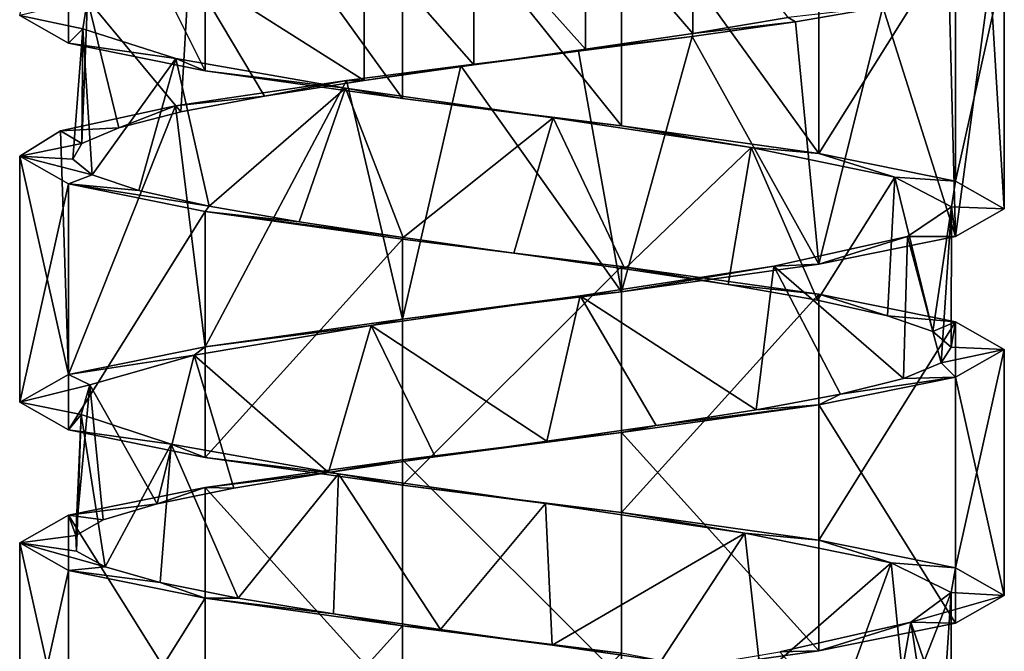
# Model space of a CAD drawing. Header units: millimetres. Extents: x -125 to 171, y -35 to 1363.
# Tile 176 of 256: x 41 to 55, y 304 to 313. Entities that reach past the tile are written whole.
import ezdxf

# ---------------------------------------------------------------- set-up
doc = ezdxf.new("R2010")
doc.units = ezdxf.units.MM
doc.header["$LTSCALE"] = 65.185185
for name, color, linetype in [('1778', 7, 'CONTINUOUS'), ('1779', 7, 'CONTINUOUS'), ('1781', 7, 'CONTINUOUS'), ('1782', 7, 'CONTINUOUS'), ('1783', 7, 'CONTINUOUS'), ('2075', 7, 'CONTINUOUS'), ('2076', 7, 'CONTINUOUS'), ('2149', 7, 'CONTINUOUS'), ('2150', 7, 'CONTINUOUS'), ('2151', 7, 'CONTINUOUS')]:
    doc.layers.add(name, color=color, linetype=linetype)

msp = doc.modelspace()

# ---------------------------------------------------------------- linework, layer by layer
at = {"layer": '1778', "linetype": 'CONTINUOUS'}
for points in [[(49.107, 314.522, 6.162), (50.632, 312.746, 5.696), (50.632, 314.746, 5.696), (49.107, 314.522, 6.162)], [(50.632, 312.746, 5.696), (51.989, 312.97, 4.86), (50.632, 314.746, 5.696), (50.632, 312.746, 5.696)], [(47.515, 314.299, 6.226), (49.107, 312.522, 6.162), (49.107, 314.522, 6.162), (47.515, 314.299, 6.226)], [(49.107, 312.522, 6.162), (50.632, 312.746, 5.696), (49.107, 314.522, 6.162), (49.107, 312.522, 6.162)], [(45.957, 314.075, 5.886), (47.515, 312.299, 6.226), (47.515, 314.299, 6.226), (45.957, 314.075, 5.886)], [(47.515, 312.299, 6.226), (49.107, 312.522, 6.162), (47.515, 314.299, 6.226), (47.515, 312.299, 6.226)], [(45.957, 312.075, 5.886), (47.515, 312.299, 6.226), (45.957, 314.075, 5.886), (45.957, 312.075, 5.886)]]:
    msp.add_3dface(points, dxfattribs=at)
at = {"layer": '1779', "linetype": 'CONTINUOUS'}
for points in [[(53.333, 313.122, 4.604), (51.989, 312.97, 4.86), (52.092, 312.912, 5.722), (53.333, 313.122, 4.604)], [(52.092, 312.912, 5.722), (50.632, 312.746, 5.696), (50.621, 312.703, 6.515), (52.092, 312.912, 5.722)], [(51.989, 312.97, 4.86), (50.632, 312.746, 5.696), (52.092, 312.912, 5.722), (51.989, 312.97, 4.86)], [(50.621, 312.703, 6.515), (49.107, 312.522, 6.162), (49.005, 312.493, 6.936), (50.621, 312.703, 6.515)], [(50.632, 312.746, 5.696), (49.107, 312.522, 6.162), (50.621, 312.703, 6.515), (50.632, 312.746, 5.696)], [(49.005, 312.493, 6.936), (47.515, 312.299, 6.226), (47.334, 312.284, 6.962), (49.005, 312.493, 6.936)], [(49.107, 312.522, 6.162), (47.515, 312.299, 6.226), (49.005, 312.493, 6.936), (49.107, 312.522, 6.162)], [(47.334, 312.284, 6.962), (45.957, 312.075, 5.886), (45.705, 312.075, 6.592), (47.334, 312.284, 6.962)], [(47.515, 312.299, 6.226), (45.957, 312.075, 5.886), (47.334, 312.284, 6.962), (47.515, 312.299, 6.226)]]:
    msp.add_3dface(points, dxfattribs=at)
at = {"layer": '1781', "linetype": 'CONTINUOUS'}
for points in [[(45.957, 312.075, 5.886), (45.957, 314.075, 5.886), (43.468, 313.653, 4.24), (45.957, 312.075, 5.886)], [(43.468, 313.653, 4.24), (42.026, 313.231, 1.629), (43.353, 311.629, 4.112), (43.468, 313.653, 4.24)], [(44.542, 311.852, 5.166), (43.468, 313.653, 4.24), (43.353, 311.629, 4.112), (44.542, 311.852, 5.166)], [(45.957, 312.075, 5.886), (43.468, 313.653, 4.24), (44.542, 311.852, 5.166), (45.957, 312.075, 5.886)], [(42.026, 313.231, 1.629), (41.958, 312.809, -1.354), (41.945, 311.182, 1.293), (42.026, 313.231, 1.629)], [(42.469, 311.405, 2.793), (42.026, 313.231, 1.629), (41.945, 311.182, 1.293), (42.469, 311.405, 2.793)], [(43.353, 311.629, 4.112), (42.026, 313.231, 1.629), (42.469, 311.405, 2.793), (43.353, 311.629, 4.112)], [(41.945, 311.182, 1.293), (41.958, 312.809, -1.354), (41.817, 310.959, -0.29), (41.945, 311.182, 1.293)], [(41.817, 310.959, -0.29), (41.958, 312.809, -1.354), (42.091, 310.736, -1.854), (41.817, 310.959, -0.29)], [(41.958, 312.809, -1.354), (43.281, 312.387, -4.028), (42.091, 310.736, -1.854), (41.958, 312.809, -1.354)], [(42.091, 310.736, -1.854), (43.281, 312.387, -4.028), (42.752, 310.513, -3.299), (42.091, 310.736, -1.854)], [(42.752, 310.513, -3.299), (43.281, 312.387, -4.028), (43.755, 310.29, -4.53), (42.752, 310.513, -3.299)], [(43.281, 312.387, -4.028), (45.693, 311.965, -5.784), (43.755, 310.29, -4.53), (43.281, 312.387, -4.028)], [(43.755, 310.29, -4.53), (45.693, 311.965, -5.784), (45.036, 310.067, -5.469), (43.755, 310.29, -4.53)], [(45.036, 310.067, -5.469), (45.693, 311.965, -5.784), (46.512, 309.844, -6.055), (45.036, 310.067, -5.469)], [(45.693, 311.965, -5.784), (48.644, 311.543, -6.223), (46.512, 309.844, -6.055), (45.693, 311.965, -5.784)], [(46.512, 309.844, -6.055), (48.644, 311.543, -6.223), (48.088, 309.621, -6.25), (46.512, 309.844, -6.055)], [(48.088, 309.621, -6.25), (48.644, 311.543, -6.223), (49.663, 309.398, -6.041), (48.088, 309.621, -6.25)], [(48.644, 311.543, -6.223), (51.462, 311.121, -5.243), (49.663, 309.398, -6.041), (48.644, 311.543, -6.223)], [(49.663, 309.398, -6.041), (51.462, 311.121, -5.243), (51.134, 309.175, -5.442), (49.663, 309.398, -6.041)], [(51.134, 309.175, -5.442), (51.462, 311.121, -5.243), (52.406, 308.952, -4.492), (51.134, 309.175, -5.442)], [(51.462, 311.121, -5.243), (53.505, 310.699, -3.068), (52.406, 308.952, -4.492), (51.462, 311.121, -5.243)], [(52.406, 308.952, -4.492), (53.505, 310.699, -3.068), (53.398, 308.729, -3.251), (52.406, 308.952, -4.492)], [(53.398, 308.729, -3.251), (53.505, 310.699, -3.068), (54.045, 308.506, -1.801), (53.398, 308.729, -3.251)], [(53.505, 310.699, -3.068), (54.307, 310.277, -0.195), (54.045, 308.506, -1.801), (53.505, 310.699, -3.068)], [(54.307, 310.277, -0.195), (53.685, 309.855, 2.723), (54.163, 308.06, 1.348), (54.307, 310.277, -0.195)], [(54.045, 308.506, -1.801), (54.307, 310.277, -0.195), (54.306, 308.283, -0.234), (54.045, 308.506, -1.801)], [(54.306, 308.283, -0.234), (54.307, 310.277, -0.195), (54.163, 308.06, 1.348), (54.306, 308.283, -0.234)], [(53.685, 309.855, 2.723), (51.782, 309.433, 5.021), (53.626, 307.837, 2.843), (53.685, 309.855, 2.723)], [(54.163, 308.06, 1.348), (53.685, 309.855, 2.723), (53.626, 307.837, 2.843), (54.163, 308.06, 1.348)], [(51.782, 309.433, 5.021), (49.031, 309.011, 6.174), (51.532, 307.391, 5.197), (51.782, 309.433, 5.021)], [(52.73, 307.614, 4.154), (51.782, 309.433, 5.021), (51.532, 307.391, 5.197), (52.73, 307.614, 4.154)], [(53.626, 307.837, 2.843), (51.782, 309.433, 5.021), (52.73, 307.614, 4.154), (53.626, 307.837, 2.843)], [(49.031, 309.011, 6.174), (46.058, 308.59, 5.921), (48.555, 306.944, 6.23), (49.031, 309.011, 6.174)], [(50.11, 307.167, 5.904), (49.031, 309.011, 6.174), (48.555, 306.944, 6.23), (50.11, 307.167, 5.904)], [(51.532, 307.391, 5.197), (49.031, 309.011, 6.174), (50.11, 307.167, 5.904), (51.532, 307.391, 5.197)], [(46.058, 308.59, 5.921), (43.541, 308.168, 4.318), (45.453, 306.498, 5.68), (46.058, 308.59, 5.921)], [(46.969, 306.721, 6.154), (46.058, 308.59, 5.921), (45.453, 306.498, 5.68), (46.969, 306.721, 6.154)], [(48.555, 306.944, 6.23), (46.058, 308.59, 5.921), (46.969, 306.721, 6.154), (48.555, 306.944, 6.23)], [(43.541, 308.168, 4.318), (42.055, 307.746, 1.731), (43.013, 306.052, 3.687), (43.541, 308.168, 4.318)], [(44.105, 306.275, 4.84), (43.541, 308.168, 4.318), (43.013, 306.052, 3.687), (44.105, 306.275, 4.84)], [(45.453, 306.498, 5.68), (43.541, 308.168, 4.318), (44.105, 306.275, 4.84), (45.453, 306.498, 5.68)], [(42.055, 307.746, 1.731), (41.936, 307.324, -1.25), (41.856, 305.606, 0.756), (42.055, 307.746, 1.731)], [(42.247, 305.829, 2.295), (42.055, 307.746, 1.731), (41.856, 305.606, 0.756), (42.247, 305.829, 2.295)], [(43.013, 306.052, 3.687), (42.055, 307.746, 1.731), (42.247, 305.829, 2.295), (43.013, 306.052, 3.687)], [(41.856, 305.606, 0.756), (41.936, 307.324, -1.25), (41.866, 305.383, -0.832), (41.856, 305.606, 0.756)], [(41.866, 305.383, -0.832), (41.936, 307.324, -1.25), (42.275, 305.16, -2.367), (41.866, 305.383, -0.832)], [(41.936, 307.324, -1.25), (43.213, 306.902, -3.946), (42.275, 305.16, -2.367), (41.936, 307.324, -1.25)], [(42.275, 305.16, -2.367), (43.213, 306.902, -3.946), (43.059, 304.937, -3.748), (42.275, 305.16, -2.367)], [(43.059, 304.937, -3.748), (43.213, 306.902, -3.946), (44.165, 304.714, -4.888), (43.059, 304.937, -3.748)], [(43.213, 306.902, -3.946), (45.595, 306.48, -5.743), (44.165, 304.714, -4.888), (43.213, 306.902, -3.946)], [(44.165, 304.714, -4.888), (45.595, 306.48, -5.743), (45.523, 304.491, -5.712), (44.165, 304.714, -4.888)], [(45.523, 304.491, -5.712), (45.595, 306.48, -5.743), (47.045, 304.268, -6.167), (45.523, 304.491, -5.712)], [(45.595, 306.48, -5.743), (48.538, 306.058, -6.232), (47.045, 304.268, -6.167), (45.595, 306.48, -5.743)], [(47.045, 304.268, -6.167), (48.538, 306.058, -6.232), (48.632, 304.045, -6.224), (47.045, 304.268, -6.167)], [(48.538, 306.058, -6.232), (51.372, 305.636, -5.3), (48.632, 304.045, -6.224), (48.538, 306.058, -6.232)], [(48.632, 304.045, -6.224), (51.372, 305.636, -5.3), (50.182, 303.822, -5.879), (48.632, 304.045, -6.224)], [(50.182, 303.822, -5.879), (51.372, 305.636, -5.3), (51.596, 303.599, -5.154), (50.182, 303.822, -5.879)], [(51.372, 305.636, -5.3), (53.452, 305.214, -3.161), (51.596, 303.599, -5.154), (51.372, 305.636, -5.3)], [(51.596, 303.599, -5.154), (53.452, 305.214, -3.161), (52.781, 303.376, -4.096), (51.596, 303.599, -5.154)], [(52.781, 303.376, -4.096), (53.452, 305.214, -3.161), (53.661, 303.153, -2.774), (52.781, 303.376, -4.096)], [(53.452, 305.214, -3.161), (54.303, 304.792, -0.301), (53.661, 303.153, -2.774), (53.452, 305.214, -3.161)], [(53.661, 303.153, -2.774), (54.303, 304.792, -0.301), (54.179, 302.93, -1.273), (53.661, 303.153, -2.774)], [(54.303, 304.792, -0.301), (53.731, 304.37, 2.627), (54.302, 302.706, 0.311), (54.303, 304.792, -0.301)], [(54.179, 302.93, -1.273), (54.303, 304.792, -0.301), (54.302, 302.706, 0.311), (54.179, 302.93, -1.273)], [(53.731, 304.37, 2.627), (51.867, 303.948, 4.957), (53.357, 302.26, 3.317), (53.731, 304.37, 2.627)], [(54.022, 302.483, 1.874), (53.731, 304.37, 2.627), (53.357, 302.26, 3.317), (54.022, 302.483, 1.874)], [(54.302, 302.706, 0.311), (53.731, 304.37, 2.627), (54.022, 302.483, 1.874), (54.302, 302.706, 0.311)]]:
    msp.add_3dface(points, dxfattribs=at)
at = {"layer": '1782', "linetype": 'CONTINUOUS'}
for points in [[(45.705, 312.075, 6.592), (44.542, 311.852, 5.166), (43.276, 311.716, 5.111), (45.705, 312.075, 6.592)], [(45.705, 312.075, 6.592), (45.957, 312.075, 5.886), (44.542, 311.852, 5.166), (45.705, 312.075, 6.592)], [(44.542, 311.852, 5.166), (43.353, 311.629, 4.112), (43.276, 311.716, 5.111), (44.542, 311.852, 5.166)], [(43.276, 311.716, 5.111), (42.469, 311.405, 2.793), (41.638, 311.358, 2.785), (43.276, 311.716, 5.111)], [(43.353, 311.629, 4.112), (42.469, 311.405, 2.793), (43.276, 311.716, 5.111), (43.353, 311.629, 4.112)], [(42.469, 311.405, 2.793), (41.945, 311.182, 1.293), (41.638, 311.358, 2.785), (42.469, 311.405, 2.793)], [(41.638, 311.358, 2.785), (41.945, 311.182, 1.293), (41.06, 311, 0), (41.638, 311.358, 2.785)], [(41.945, 311.182, 1.293), (41.817, 310.959, -0.29), (41.06, 311, 0), (41.945, 311.182, 1.293)], [(41.817, 310.959, -0.29), (42.091, 310.736, -1.854), (41.06, 311, 0), (41.817, 310.959, -0.29)], [(41.06, 311, 0), (42.091, 310.736, -1.854), (41.753, 310.607, -3.037), (41.06, 311, 0)], [(42.091, 310.736, -1.854), (42.752, 310.513, -3.299), (41.753, 310.607, -3.037), (42.091, 310.736, -1.854)], [(42.752, 310.513, -3.299), (43.755, 310.29, -4.53), (41.753, 310.607, -3.037), (42.752, 310.513, -3.299)], [(41.753, 310.607, -3.037), (43.755, 310.29, -4.53), (43.696, 310.214, -5.473), (41.753, 310.607, -3.037)], [(43.755, 310.29, -4.53), (45.036, 310.067, -5.469), (43.696, 310.214, -5.473), (43.755, 310.29, -4.53)], [(45.036, 310.067, -5.469), (46.512, 309.844, -6.055), (43.696, 310.214, -5.473), (45.036, 310.067, -5.469)], [(43.696, 310.214, -5.473), (46.512, 309.844, -6.055), (46.502, 309.821, -6.824), (43.696, 310.214, -5.473)], [(46.512, 309.844, -6.055), (48.088, 309.621, -6.25), (46.502, 309.821, -6.824), (46.512, 309.844, -6.055)], [(46.502, 309.821, -6.824), (48.088, 309.621, -6.25), (49.618, 309.429, -6.824), (46.502, 309.821, -6.824)], [(48.088, 309.621, -6.25), (49.663, 309.398, -6.041), (49.618, 309.429, -6.824), (48.088, 309.621, -6.25)], [(49.663, 309.398, -6.041), (51.134, 309.175, -5.442), (49.618, 309.429, -6.824), (49.663, 309.398, -6.041)], [(49.618, 309.429, -6.824), (51.134, 309.175, -5.442), (52.424, 309.036, -5.473), (49.618, 309.429, -6.824)], [(51.134, 309.175, -5.442), (52.406, 308.952, -4.492), (52.424, 309.036, -5.473), (51.134, 309.175, -5.442)], [(52.406, 308.952, -4.492), (53.398, 308.729, -3.251), (52.424, 309.036, -5.473), (52.406, 308.952, -4.492)], [(52.424, 309.036, -5.473), (53.398, 308.729, -3.251), (54.367, 308.643, -3.037), (52.424, 309.036, -5.473)], [(53.398, 308.729, -3.251), (54.045, 308.506, -1.801), (54.367, 308.643, -3.037), (53.398, 308.729, -3.251)], [(54.045, 308.506, -1.801), (54.306, 308.283, -0.234), (54.367, 308.643, -3.037), (54.045, 308.506, -1.801)], [(54.367, 308.643, -3.037), (54.306, 308.283, -0.234), (55.06, 308.25, 0), (54.367, 308.643, -3.037)], [(54.306, 308.283, -0.234), (54.163, 308.06, 1.348), (55.06, 308.25, 0), (54.306, 308.283, -0.234)], [(55.06, 308.25, 0), (54.163, 308.06, 1.348), (54.367, 307.857, 3.037), (55.06, 308.25, 0)], [(54.163, 308.06, 1.348), (53.626, 307.837, 2.843), (54.367, 307.857, 3.037), (54.163, 308.06, 1.348)], [(54.367, 307.857, 3.037), (52.73, 307.614, 4.154), (52.424, 307.464, 5.473), (54.367, 307.857, 3.037)], [(53.626, 307.837, 2.843), (52.73, 307.614, 4.154), (54.367, 307.857, 3.037), (53.626, 307.837, 2.843)], [(52.73, 307.614, 4.154), (51.532, 307.391, 5.197), (52.424, 307.464, 5.473), (52.73, 307.614, 4.154)], [(52.424, 307.464, 5.473), (50.11, 307.167, 5.904), (49.618, 307.071, 6.824), (52.424, 307.464, 5.473)], [(51.532, 307.391, 5.197), (50.11, 307.167, 5.904), (52.424, 307.464, 5.473), (51.532, 307.391, 5.197)], [(50.11, 307.167, 5.904), (48.555, 306.944, 6.23), (49.618, 307.071, 6.824), (50.11, 307.167, 5.904)], [(49.618, 307.071, 6.824), (46.969, 306.721, 6.154), (46.502, 306.679, 6.824), (49.618, 307.071, 6.824)], [(48.555, 306.944, 6.23), (46.969, 306.721, 6.154), (49.618, 307.071, 6.824), (48.555, 306.944, 6.23)], [(46.502, 306.679, 6.824), (45.453, 306.498, 5.68), (43.696, 306.286, 5.473), (46.502, 306.679, 6.824)], [(46.969, 306.721, 6.154), (45.453, 306.498, 5.68), (46.502, 306.679, 6.824), (46.969, 306.721, 6.154)], [(45.453, 306.498, 5.68), (44.105, 306.275, 4.84), (43.696, 306.286, 5.473), (45.453, 306.498, 5.68)], [(43.696, 306.286, 5.473), (43.013, 306.052, 3.687), (41.753, 305.893, 3.037), (43.696, 306.286, 5.473)], [(44.105, 306.275, 4.84), (43.013, 306.052, 3.687), (43.696, 306.286, 5.473), (44.105, 306.275, 4.84)], [(43.013, 306.052, 3.687), (42.247, 305.829, 2.295), (41.753, 305.893, 3.037), (43.013, 306.052, 3.687)], [(41.753, 305.893, 3.037), (41.856, 305.606, 0.756), (41.06, 305.5, 0), (41.753, 305.893, 3.037)], [(42.247, 305.829, 2.295), (41.856, 305.606, 0.756), (41.753, 305.893, 3.037), (42.247, 305.829, 2.295)], [(41.856, 305.606, 0.756), (41.866, 305.383, -0.832), (41.06, 305.5, 0), (41.856, 305.606, 0.756)], [(41.866, 305.383, -0.832), (42.275, 305.16, -2.367), (41.06, 305.5, 0), (41.866, 305.383, -0.832)], [(41.06, 305.5, 0), (42.275, 305.16, -2.367), (41.753, 305.107, -3.037), (41.06, 305.5, 0)], [(42.275, 305.16, -2.367), (43.059, 304.937, -3.748), (41.753, 305.107, -3.037), (42.275, 305.16, -2.367)], [(41.753, 305.107, -3.037), (43.059, 304.937, -3.748), (43.696, 304.714, -5.473), (41.753, 305.107, -3.037)], [(43.059, 304.937, -3.748), (44.165, 304.714, -4.888), (43.696, 304.714, -5.473), (43.059, 304.937, -3.748)], [(44.165, 304.714, -4.888), (45.523, 304.491, -5.712), (43.696, 304.714, -5.473), (44.165, 304.714, -4.888)], [(43.696, 304.714, -5.473), (45.523, 304.491, -5.712), (46.502, 304.321, -6.824), (43.696, 304.714, -5.473)], [(45.523, 304.491, -5.712), (47.045, 304.268, -6.167), (46.502, 304.321, -6.824), (45.523, 304.491, -5.712)], [(47.045, 304.268, -6.167), (48.632, 304.045, -6.224), (46.502, 304.321, -6.824), (47.045, 304.268, -6.167)], [(46.502, 304.321, -6.824), (48.632, 304.045, -6.224), (49.618, 303.929, -6.824), (46.502, 304.321, -6.824)], [(48.632, 304.045, -6.224), (50.182, 303.822, -5.879), (49.618, 303.929, -6.824), (48.632, 304.045, -6.224)]]:
    msp.add_3dface(points, dxfattribs=at)
at = {"layer": '1783', "linetype": 'CONTINUOUS'}
for points in [[(41.958, 312.809, -1.354), (42.026, 313.231, 1.629), (41.06, 313, 0), (41.958, 312.809, -1.354)], [(41.753, 312.607, -3.037), (41.958, 312.809, -1.354), (41.06, 313, 0), (41.753, 312.607, -3.037)], [(43.281, 312.387, -4.028), (41.958, 312.809, -1.354), (41.753, 312.607, -3.037), (43.281, 312.387, -4.028)], [(43.696, 312.214, -5.473), (43.281, 312.387, -4.028), (41.753, 312.607, -3.037), (43.696, 312.214, -5.473)], [(45.693, 311.965, -5.784), (43.281, 312.387, -4.028), (43.696, 312.214, -5.473), (45.693, 311.965, -5.784)], [(46.502, 311.821, -6.824), (45.693, 311.965, -5.784), (43.696, 312.214, -5.473), (46.502, 311.821, -6.824)], [(48.644, 311.543, -6.223), (45.693, 311.965, -5.784), (46.502, 311.821, -6.824), (48.644, 311.543, -6.223)], [(49.618, 311.429, -6.824), (48.644, 311.543, -6.223), (46.502, 311.821, -6.824), (49.618, 311.429, -6.824)], [(51.462, 311.121, -5.243), (48.644, 311.543, -6.223), (49.618, 311.429, -6.824), (51.462, 311.121, -5.243)], [(52.424, 311.036, -5.473), (51.462, 311.121, -5.243), (49.618, 311.429, -6.824), (52.424, 311.036, -5.473)], [(53.505, 310.699, -3.068), (51.462, 311.121, -5.243), (52.424, 311.036, -5.473), (53.505, 310.699, -3.068)], [(54.367, 310.643, -3.037), (53.505, 310.699, -3.068), (52.424, 311.036, -5.473), (54.367, 310.643, -3.037)], [(54.307, 310.277, -0.195), (53.505, 310.699, -3.068), (54.367, 310.643, -3.037), (54.307, 310.277, -0.195)], [(55.06, 310.25, 0), (54.307, 310.277, -0.195), (54.367, 310.643, -3.037), (55.06, 310.25, 0)], [(53.685, 309.855, 2.723), (54.307, 310.277, -0.195), (54.367, 309.857, 3.037), (53.685, 309.855, 2.723)], [(54.367, 309.857, 3.037), (54.307, 310.277, -0.195), (55.06, 310.25, 0), (54.367, 309.857, 3.037)], [(51.782, 309.433, 5.021), (53.685, 309.855, 2.723), (52.424, 309.464, 5.473), (51.782, 309.433, 5.021)], [(52.424, 309.464, 5.473), (53.685, 309.855, 2.723), (54.367, 309.857, 3.037), (52.424, 309.464, 5.473)], [(49.031, 309.011, 6.174), (51.782, 309.433, 5.021), (49.618, 309.071, 6.824), (49.031, 309.011, 6.174)], [(49.618, 309.071, 6.824), (51.782, 309.433, 5.021), (52.424, 309.464, 5.473), (49.618, 309.071, 6.824)], [(46.058, 308.59, 5.921), (49.031, 309.011, 6.174), (46.502, 308.679, 6.824), (46.058, 308.59, 5.921)], [(46.502, 308.679, 6.824), (49.031, 309.011, 6.174), (49.618, 309.071, 6.824), (46.502, 308.679, 6.824)], [(43.541, 308.168, 4.318), (46.058, 308.59, 5.921), (43.696, 308.286, 5.473), (43.541, 308.168, 4.318)], [(43.696, 308.286, 5.473), (46.058, 308.59, 5.921), (46.502, 308.679, 6.824), (43.696, 308.286, 5.473)], [(41.753, 307.893, 3.037), (43.541, 308.168, 4.318), (43.696, 308.286, 5.473), (41.753, 307.893, 3.037)], [(42.055, 307.746, 1.731), (43.541, 308.168, 4.318), (41.753, 307.893, 3.037), (42.055, 307.746, 1.731)], [(41.06, 307.5, 0), (42.055, 307.746, 1.731), (41.753, 307.893, 3.037), (41.06, 307.5, 0)], [(41.936, 307.324, -1.25), (42.055, 307.746, 1.731), (41.06, 307.5, 0), (41.936, 307.324, -1.25)], [(41.753, 307.107, -3.037), (41.936, 307.324, -1.25), (41.06, 307.5, 0), (41.753, 307.107, -3.037)], [(43.213, 306.902, -3.946), (41.936, 307.324, -1.25), (41.753, 307.107, -3.037), (43.213, 306.902, -3.946)], [(43.696, 306.714, -5.473), (43.213, 306.902, -3.946), (41.753, 307.107, -3.037), (43.696, 306.714, -5.473)], [(45.595, 306.48, -5.743), (43.213, 306.902, -3.946), (43.696, 306.714, -5.473), (45.595, 306.48, -5.743)], [(46.502, 306.321, -6.824), (45.595, 306.48, -5.743), (43.696, 306.714, -5.473), (46.502, 306.321, -6.824)], [(48.538, 306.058, -6.232), (45.595, 306.48, -5.743), (46.502, 306.321, -6.824), (48.538, 306.058, -6.232)], [(49.618, 305.929, -6.824), (48.538, 306.058, -6.232), (46.502, 306.321, -6.824), (49.618, 305.929, -6.824)], [(51.372, 305.636, -5.3), (48.538, 306.058, -6.232), (49.618, 305.929, -6.824), (51.372, 305.636, -5.3)], [(52.424, 305.536, -5.473), (51.372, 305.636, -5.3), (49.618, 305.929, -6.824), (52.424, 305.536, -5.473)], [(53.452, 305.214, -3.161), (51.372, 305.636, -5.3), (52.424, 305.536, -5.473), (53.452, 305.214, -3.161)], [(54.367, 305.143, -3.037), (53.452, 305.214, -3.161), (52.424, 305.536, -5.473), (54.367, 305.143, -3.037)], [(54.303, 304.792, -0.301), (53.452, 305.214, -3.161), (54.367, 305.143, -3.037), (54.303, 304.792, -0.301)], [(55.06, 304.75, 0), (54.303, 304.792, -0.301), (54.367, 305.143, -3.037), (55.06, 304.75, 0)], [(53.731, 304.37, 2.627), (54.303, 304.792, -0.301), (55.06, 304.75, 0), (53.731, 304.37, 2.627)], [(54.367, 304.357, 3.037), (53.731, 304.37, 2.627), (55.06, 304.75, 0), (54.367, 304.357, 3.037)], [(51.867, 303.948, 4.957), (53.731, 304.37, 2.627), (52.424, 303.964, 5.473), (51.867, 303.948, 4.957)], [(52.424, 303.964, 5.473), (53.731, 304.37, 2.627), (54.367, 304.357, 3.037), (52.424, 303.964, 5.473)], [(49.618, 303.571, 6.825), (51.867, 303.948, 4.957), (52.424, 303.964, 5.473), (49.618, 303.571, 6.825)]]:
    msp.add_3dface(points, dxfattribs=at)
at = {"layer": '2075', "linetype": 'CONTINUOUS'}
for points in [[(55.06, 313.75, 0), (54.861, 313.541, 1.659), (55.06, 310.25, 0), (55.06, 313.75, 0)], [(54.861, 313.541, 1.659), (54.274, 313.331, 3.223), (54.367, 309.857, 3.037), (54.861, 313.541, 1.659)], [(54.861, 313.541, 1.659), (54.367, 309.857, 3.037), (55.06, 310.25, 0), (54.861, 313.541, 1.659)], [(54.274, 313.331, 3.223), (53.333, 313.122, 4.604), (54.367, 309.857, 3.037), (54.274, 313.331, 3.223)], [(53.333, 313.122, 4.604), (52.092, 312.912, 5.722), (52.424, 309.464, 5.473), (53.333, 313.122, 4.604)], [(53.333, 313.122, 4.604), (52.424, 309.464, 5.473), (54.367, 309.857, 3.037), (53.333, 313.122, 4.604)], [(52.092, 312.912, 5.722), (50.621, 312.703, 6.515), (52.424, 309.464, 5.473), (52.092, 312.912, 5.722)], [(50.621, 312.703, 6.515), (49.005, 312.493, 6.936), (49.618, 309.071, 6.824), (50.621, 312.703, 6.515)], [(50.621, 312.703, 6.515), (49.618, 309.071, 6.824), (52.424, 309.464, 5.473), (50.621, 312.703, 6.515)], [(49.005, 312.493, 6.936), (47.334, 312.284, 6.962), (49.618, 309.071, 6.824), (49.005, 312.493, 6.936)], [(47.334, 312.284, 6.962), (45.705, 312.075, 6.592), (46.502, 308.679, 6.824), (47.334, 312.284, 6.962)], [(47.334, 312.284, 6.962), (46.502, 308.679, 6.824), (49.618, 309.071, 6.824), (47.334, 312.284, 6.962)], [(45.705, 312.075, 6.592), (43.276, 311.716, 5.111), (43.696, 308.286, 5.473), (45.705, 312.075, 6.592)], [(45.705, 312.075, 6.592), (43.696, 308.286, 5.473), (46.502, 308.679, 6.824), (45.705, 312.075, 6.592)], [(43.276, 311.716, 5.111), (41.638, 311.358, 2.785), (41.753, 307.893, 3.037), (43.276, 311.716, 5.111)], [(43.276, 311.716, 5.111), (41.753, 307.893, 3.037), (43.696, 308.286, 5.473), (43.276, 311.716, 5.111)], [(41.638, 311.358, 2.785), (41.06, 311, 0), (41.753, 307.893, 3.037), (41.638, 311.358, 2.785)], [(41.06, 311, 0), (41.06, 307.5, 0), (41.753, 307.893, 3.037), (41.06, 311, 0)]]:
    msp.add_3dface(points, dxfattribs=at)
at = {"layer": '2076', "linetype": 'CONTINUOUS'}
for points in [[(55.06, 308.25, 0), (54.367, 307.857, 3.037), (55.06, 304.75, 0), (55.06, 308.25, 0)], [(54.367, 307.857, 3.037), (52.424, 307.464, 5.473), (54.367, 304.357, 3.037), (54.367, 307.857, 3.037)], [(54.367, 307.857, 3.037), (54.367, 304.357, 3.037), (55.06, 304.75, 0), (54.367, 307.857, 3.037)], [(52.424, 307.464, 5.473), (49.618, 307.071, 6.824), (52.424, 303.964, 5.473), (52.424, 307.464, 5.473)], [(52.424, 307.464, 5.473), (52.424, 303.964, 5.473), (54.367, 304.357, 3.037), (52.424, 307.464, 5.473)], [(49.618, 307.071, 6.824), (46.502, 306.679, 6.824), (49.618, 303.571, 6.825), (49.618, 307.071, 6.824)], [(49.618, 307.071, 6.824), (49.618, 303.571, 6.825), (52.424, 303.964, 5.473), (49.618, 307.071, 6.824)], [(46.502, 306.679, 6.824), (43.696, 306.286, 5.473), (46.502, 303.179, 6.824), (46.502, 306.679, 6.824)], [(46.502, 306.679, 6.824), (46.502, 303.179, 6.824), (49.618, 303.571, 6.825), (46.502, 306.679, 6.824)], [(43.696, 306.286, 5.473), (41.753, 305.893, 3.037), (43.696, 302.786, 5.473), (43.696, 306.286, 5.473)], [(43.696, 306.286, 5.473), (43.696, 302.786, 5.473), (46.502, 303.179, 6.824), (43.696, 306.286, 5.473)], [(41.753, 305.893, 3.037), (41.06, 305.5, 0), (41.753, 302.393, 3.037), (41.753, 305.893, 3.037)], [(41.753, 305.893, 3.037), (41.753, 302.393, 3.037), (43.696, 302.786, 5.473), (41.753, 305.893, 3.037)], [(41.06, 305.5, 0), (41.06, 302, 0), (41.753, 302.393, 3.037), (41.06, 305.5, 0)]]:
    msp.add_3dface(points, dxfattribs=at)
at = {"layer": '2149', "linetype": 'CONTINUOUS'}
for points in [[(41.753, 316.107, -3.037), (41.753, 312.607, -3.037), (41.06, 313, 0), (41.753, 316.107, -3.037)], [(41.753, 316.107, -3.037), (43.696, 315.714, -5.473), (43.696, 312.214, -5.473), (41.753, 316.107, -3.037)], [(41.753, 316.107, -3.037), (43.696, 312.214, -5.473), (41.753, 312.607, -3.037), (41.753, 316.107, -3.037)], [(43.696, 315.714, -5.473), (46.502, 315.321, -6.825), (46.502, 311.821, -6.824), (43.696, 315.714, -5.473)], [(43.696, 315.714, -5.473), (46.502, 311.821, -6.824), (43.696, 312.214, -5.473), (43.696, 315.714, -5.473)], [(46.502, 315.321, -6.825), (49.618, 314.929, -6.824), (49.618, 311.429, -6.824), (46.502, 315.321, -6.825)], [(46.502, 315.321, -6.825), (49.618, 311.429, -6.824), (46.502, 311.821, -6.824), (46.502, 315.321, -6.825)], [(49.618, 314.929, -6.824), (52.424, 314.536, -5.473), (52.424, 311.036, -5.473), (49.618, 314.929, -6.824)], [(49.618, 314.929, -6.824), (52.424, 311.036, -5.473), (49.618, 311.429, -6.824), (49.618, 314.929, -6.824)], [(52.424, 314.536, -5.473), (54.367, 314.143, -3.037), (52.424, 311.036, -5.473), (52.424, 314.536, -5.473)], [(54.367, 314.143, -3.037), (54.367, 310.643, -3.037), (52.424, 311.036, -5.473), (54.367, 314.143, -3.037)], [(54.367, 314.143, -3.037), (55.06, 313.75, 0), (54.367, 310.643, -3.037), (54.367, 314.143, -3.037)], [(55.06, 313.75, 0), (55.06, 310.25, 0), (54.367, 310.643, -3.037), (55.06, 313.75, 0)]]:
    msp.add_3dface(points, dxfattribs=at)
at = {"layer": '2150', "linetype": 'CONTINUOUS'}
for points in [[(41.06, 311, 0), (41.753, 310.607, -3.037), (41.06, 307.5, 0), (41.06, 311, 0)], [(41.753, 310.607, -3.037), (41.753, 307.107, -3.037), (41.06, 307.5, 0), (41.753, 310.607, -3.037)], [(41.753, 310.607, -3.037), (43.696, 310.214, -5.473), (41.753, 307.107, -3.037), (41.753, 310.607, -3.037)], [(43.696, 310.214, -5.473), (43.696, 306.714, -5.473), (41.753, 307.107, -3.037), (43.696, 310.214, -5.473)], [(43.696, 310.214, -5.473), (46.502, 309.821, -6.824), (43.696, 306.714, -5.473), (43.696, 310.214, -5.473)], [(46.502, 309.821, -6.824), (46.502, 306.321, -6.824), (43.696, 306.714, -5.473), (46.502, 309.821, -6.824)], [(46.502, 309.821, -6.824), (49.618, 309.429, -6.824), (46.502, 306.321, -6.824), (46.502, 309.821, -6.824)], [(49.618, 309.429, -6.824), (49.618, 305.929, -6.824), (46.502, 306.321, -6.824), (49.618, 309.429, -6.824)], [(49.618, 309.429, -6.824), (52.424, 309.036, -5.473), (49.618, 305.929, -6.824), (49.618, 309.429, -6.824)], [(52.424, 309.036, -5.473), (52.424, 305.536, -5.473), (49.618, 305.929, -6.824), (52.424, 309.036, -5.473)], [(52.424, 309.036, -5.473), (54.367, 308.643, -3.037), (52.424, 305.536, -5.473), (52.424, 309.036, -5.473)], [(54.367, 308.643, -3.037), (54.367, 305.143, -3.037), (52.424, 305.536, -5.473), (54.367, 308.643, -3.037)], [(54.367, 308.643, -3.037), (55.06, 308.25, 0), (54.367, 305.143, -3.037), (54.367, 308.643, -3.037)], [(55.06, 308.25, 0), (55.06, 304.75, 0), (54.367, 305.143, -3.037), (55.06, 308.25, 0)]]:
    msp.add_3dface(points, dxfattribs=at)
at = {"layer": '2151', "linetype": 'CONTINUOUS'}
for points in [[(41.06, 305.5, 0), (41.753, 305.107, -3.037), (41.06, 302, 0), (41.06, 305.5, 0)], [(41.753, 305.107, -3.037), (41.753, 301.607, -3.037), (41.06, 302, 0), (41.753, 305.107, -3.037)], [(41.753, 305.107, -3.037), (43.696, 304.714, -5.473), (41.753, 301.607, -3.037), (41.753, 305.107, -3.037)], [(43.696, 304.714, -5.473), (43.696, 301.214, -5.473), (41.753, 301.607, -3.037), (43.696, 304.714, -5.473)], [(43.696, 304.714, -5.473), (46.502, 304.321, -6.824), (43.696, 301.214, -5.473), (43.696, 304.714, -5.473)], [(46.502, 304.321, -6.824), (46.502, 300.821, -6.825), (43.696, 301.214, -5.473), (46.502, 304.321, -6.824)], [(46.502, 304.321, -6.824), (49.618, 303.929, -6.824), (46.502, 300.821, -6.825), (46.502, 304.321, -6.824)]]:
    msp.add_3dface(points, dxfattribs=at)

doc.saveas('drawing.dxf')
